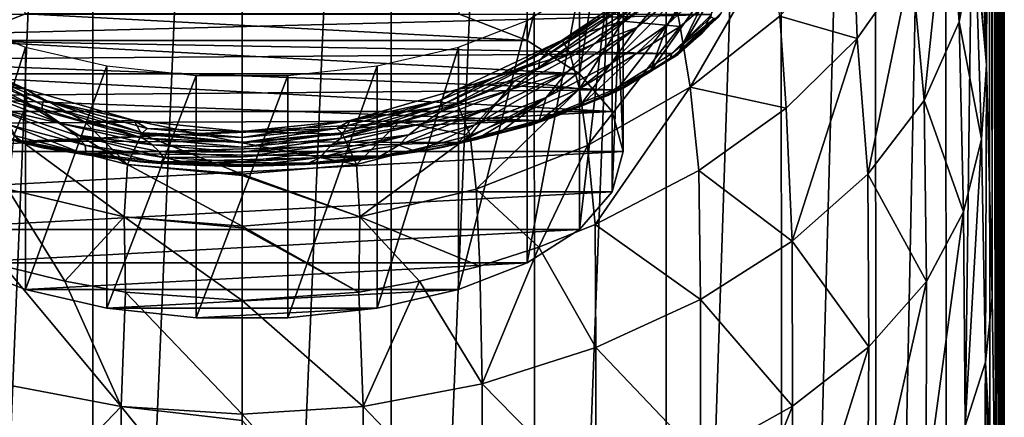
# Model space of a CAD drawing. Header units: millimetres. Extents: x -26 to 26, y -375 to 150.
# Tile 8 of 28: x -7 to 24, y 47 to 60. Entities that reach past the tile are written whole.
import ezdxf

# ---------------------------------------------------------------- set-up
doc = ezdxf.new("R2010")
doc.units = ezdxf.units.MM
doc.header["$LTSCALE"] = 70.256914
for name, color, linetype in [('10', 7, 'CONTINUOUS'), ('13', 7, 'CONTINUOUS'), ('14', 7, 'CONTINUOUS'), ('22', 7, 'CONTINUOUS'), ('24', 7, 'CONTINUOUS'), ('26', 7, 'CONTINUOUS'), ('27', 7, 'CONTINUOUS'), ('28', 7, 'CONTINUOUS'), ('31', 7, 'CONTINUOUS'), ('32', 7, 'CONTINUOUS'), ('46', 7, 'CONTINUOUS'), ('47', 7, 'CONTINUOUS'), ('8', 7, 'CONTINUOUS'), ('83', 7, 'CONTINUOUS'), ('84', 7, 'CONTINUOUS'), ('85', 7, 'CONTINUOUS'), ('9', 7, 'CONTINUOUS')]:
    doc.layers.add(name, color=color, linetype=linetype)

msp = doc.modelspace()

# ---------------------------------------------------------------- linework, layer by layer
at = {"layer": '10', "color": 7, "linetype": 'CONTINUOUS', "true_color": 0xa2afbf}
for points in [[(-7.489, 52.204, 54.033), (-7.564, 48.501, 48.23), (-3.811, 47.784, 48.84), (-7.489, 52.204, 54.033)], [(-5.584, 51.726, 54.343), (-7.489, 52.204, 54.033), (-3.811, 47.784, 48.84), (-5.584, 51.726, 54.343)], [(-3.674, 51.384, 54.558), (-5.584, 51.726, 54.343), (-3.811, 47.784, 48.84), (-3.674, 51.384, 54.558)], [(-3.674, 51.384, 54.558), (-3.811, 47.784, 48.84), (0, 47.539, 49.048), (-3.674, 51.384, 54.558)], [(0, 51.118, 54.721), (-3.674, 51.384, 54.558), (0, 47.539, 49.048), (0, 51.118, 54.721)], [(-7.564, 48.501, 48.23), (-7.56, 43.852, 42.704), (-3.811, 47.784, 48.84), (-7.564, 48.501, 48.23)], [(-7.56, 43.852, 42.704), (-3.808, 43.241, 43.389), (-3.811, 47.784, 48.84), (-7.56, 43.852, 42.704)], [(-3.808, 43.241, 43.389), (0, 43.055, 43.646), (-3.811, 47.784, 48.84), (-3.808, 43.241, 43.389)], [(0, 43.055, 43.646), (0, 47.345, 48.782), (-3.811, 47.784, 48.84), (0, 43.055, 43.646)], [(-3.811, 47.784, 48.84), (0, 47.345, 48.782), (0, 47.539, 49.048), (-3.811, 47.784, 48.84)]]:
    msp.add_3dface(points, dxfattribs=at)
at = {"layer": '13', "color": 7, "linetype": 'CONTINUOUS', "true_color": 0xa2afbf}
for points in [[(-9.201, 109.84, -6.001), (-4.698, 110.055, -7.359), (-9.208, 0, -23.395), (-9.201, 109.84, -6.001)], [(-9.208, 0, -23.395), (-4.698, 110.055, -7.359), (-4.693, 0, -24.791), (-9.208, 0, -23.395)], [(-4.698, 110.055, -7.359), (0, 110.127, -7.818), (-4.693, 0, -24.791), (-4.698, 110.055, -7.359)], [(-4.693, 0, -24.791), (0, 110.127, -7.818), (0, 0, -25.26), (-4.693, 0, -24.791)]]:
    msp.add_3dface(points, dxfattribs=at)
at = {"layer": '14', "color": 7, "linetype": 'CONTINUOUS', "true_color": 0xa2afbf}
for points in [[(-9.367, 58.686, 82.271), (-7.956, 58.145, 80.133), (-6.296, 57.287, 81.858), (-9.367, 58.686, 82.271)], [(-9.367, 58.686, 82.271), (-6.296, 57.287, 81.858), (-6.285, 57.095, 83.649), (-9.367, 58.686, 82.271)], [(-9.346, 58.459, 84.234), (-9.367, 58.686, 82.271), (-6.285, 57.095, 83.649), (-9.346, 58.459, 84.234)], [(-9.346, 58.459, 84.234), (-6.285, 57.095, 83.649), (-8.496, 57.777, 85.925), (-9.346, 58.459, 84.234)], [(-7.956, 58.145, 80.133), (-6.243, 57.434, 80.021), (-6.296, 57.287, 81.858), (-7.956, 58.145, 80.133)], [(-8.496, 57.777, 85.925), (-6.285, 57.095, 83.649), (-5.703, 56.694, 85.289), (-8.496, 57.777, 85.925)], [(-8.496, 57.777, 85.925), (-5.703, 56.694, 85.289), (-7.82, 57.19, 87.562), (-8.496, 57.777, 85.925)], [(-6.296, 57.287, 81.858), (-6.243, 57.434, 80.021), (-3.13, 56.403, 81.569), (-6.296, 57.287, 81.858)], [(-6.243, 57.434, 80.021), (-2.986, 56.535, 79.878), (-3.13, 56.403, 81.569), (-6.243, 57.434, 80.021)], [(-4.941, 56.014, 88.472), (-7.331, 56.654, 89.189), (-7.82, 57.19, 87.562), (-4.941, 56.014, 88.472)], [(-4.941, 56.014, 88.472), (-7.82, 57.19, 87.562), (-5.252, 56.34, 86.89), (-4.941, 56.014, 88.472)], [(-7.82, 57.19, 87.562), (-5.703, 56.694, 85.289), (-5.252, 56.34, 86.89), (-7.82, 57.19, 87.562)], [(-6.296, 57.287, 81.858), (-3.13, 56.403, 81.569), (-3.121, 56.237, 83.234), (-6.296, 57.287, 81.858)], [(-6.285, 57.095, 83.649), (-6.296, 57.287, 81.858), (-3.121, 56.237, 83.234), (-6.285, 57.095, 83.649)], [(-6.285, 57.095, 83.649), (-3.121, 56.237, 83.234), (-5.703, 56.694, 85.289), (-6.285, 57.095, 83.649)], [(-4.905, 55.709, 90.035), (-7.032, 56.115, 90.771), (-7.331, 56.654, 89.189), (-4.905, 55.709, 90.035)], [(-4.941, 56.014, 88.472), (-4.905, 55.709, 90.035), (-7.331, 56.654, 89.189), (-4.941, 56.014, 88.472)], [(-5.703, 56.694, 85.289), (-3.121, 56.237, 83.234), (-2.831, 56.02, 84.842), (-5.703, 56.694, 85.289)], [(-5.703, 56.694, 85.289), (-2.831, 56.02, 84.842), (-5.252, 56.34, 86.89), (-5.703, 56.694, 85.289)], [(-2.986, 56.535, 79.878), (0, 56.252, 79.834), (-3.13, 56.403, 81.569), (-2.986, 56.535, 79.878)], [(-2.471, 55.622, 88.004), (-4.941, 56.014, 88.472), (-5.252, 56.34, 86.89), (-2.471, 55.622, 88.004)], [(-2.471, 55.622, 88.004), (-5.252, 56.34, 86.89), (-2.613, 55.816, 86.43), (-2.471, 55.622, 88.004)], [(-5.252, 56.34, 86.89), (-2.831, 56.02, 84.842), (-2.613, 55.816, 86.43), (-5.252, 56.34, 86.89)], [(-3.13, 56.403, 81.569), (0, 56.252, 79.834), (0, 56.101, 81.426), (-3.13, 56.403, 81.569)], [(-3.13, 56.403, 81.569), (0, 56.101, 81.426), (-3.121, 56.237, 83.234), (-3.13, 56.403, 81.569)], [(0, 56.101, 81.426), (0, 55.949, 83.02), (-3.121, 56.237, 83.234), (0, 56.101, 81.426)], [(-3.121, 56.237, 83.234), (0, 55.949, 83.02), (-2.831, 56.02, 84.842), (-3.121, 56.237, 83.234)], [(-2.569, 55.441, 89.558), (-4.905, 55.709, 90.035), (-4.941, 56.014, 88.472), (-2.569, 55.441, 89.558)], [(-2.471, 55.622, 88.004), (-2.569, 55.441, 89.558), (-4.941, 56.014, 88.472), (-2.471, 55.622, 88.004)], [(0, 55.949, 83.02), (0, 55.797, 84.614), (-2.831, 56.02, 84.842), (0, 55.949, 83.02)], [(-2.831, 56.02, 84.842), (0, 55.797, 84.614), (-2.613, 55.816, 86.43), (-2.831, 56.02, 84.842)], [(0, 55.645, 86.208), (-2.471, 55.622, 88.004), (-2.613, 55.816, 86.43), (0, 55.645, 86.208)], [(0, 55.797, 84.614), (0, 55.645, 86.208), (-2.613, 55.816, 86.43), (0, 55.797, 84.614)], [(-1.304, 55.368, 89.429), (-2.569, 55.441, 89.558), (-2.471, 55.622, 88.004), (-1.304, 55.368, 89.429)], [(0, 55.493, 87.802), (-2.471, 55.622, 88.004), (0, 55.645, 86.208), (0, 55.493, 87.802)], [(0, 55.493, 87.802), (-1.304, 55.368, 89.429), (-2.471, 55.622, 88.004), (0, 55.493, 87.802)], [(0, 55.342, 89.384), (-1.304, 55.368, 89.429), (0, 55.493, 87.802), (0, 55.342, 89.384)]]:
    msp.add_3dface(points, dxfattribs=at)
at = {"layer": '22', "color": 7, "linetype": 'CONTINUOUS', "true_color": 0xa2afbf}
for points in [[(-14.105, 59.381, 97.799), (14.782, 60.133, 99.334), (-14.777, 60.126, 99.321), (-14.105, 59.381, 97.799)], [(13.537, 58.896, 96.809), (14.782, 60.133, 99.334), (-14.105, 59.381, 97.799), (13.537, 58.896, 96.809)], [(-13.279, 58.705, 96.418), (13.537, 58.896, 96.809), (-14.105, 59.381, 97.799), (-13.279, 58.705, 96.418)], [(11.693, 57.758, 94.485), (13.537, 58.896, 96.809), (-13.279, 58.705, 96.418), (11.693, 57.758, 94.485)], [(-11.278, 57.558, 94.076), (11.693, 57.758, 94.485), (-13.279, 58.705, 96.418), (-11.278, 57.558, 94.076)], [(9.312, 56.786, 92.5), (11.693, 57.758, 94.485), (-11.278, 57.558, 94.076), (9.312, 56.786, 92.5)], [(-9.084, 56.711, 92.346), (9.312, 56.786, 92.5), (-11.278, 57.558, 94.076), (-9.084, 56.711, 92.346)], [(-6.97, 56.139, 91.179), (9.312, 56.786, 92.5), (-9.084, 56.711, 92.346), (-6.97, 56.139, 91.179)], [(6.768, 56.094, 91.087), (9.312, 56.786, 92.5), (-6.97, 56.139, 91.179), (6.768, 56.094, 91.087)], [(-4.875, 55.748, 90.381), (6.768, 56.094, 91.087), (-6.97, 56.139, 91.179), (-4.875, 55.748, 90.381)], [(4.296, 55.668, 90.216), (6.768, 56.094, 91.087), (-4.875, 55.748, 90.381), (4.296, 55.668, 90.216)], [(-2.564, 55.489, 89.85), (4.296, 55.668, 90.216), (-4.875, 55.748, 90.381), (-2.564, 55.489, 89.85)], [(2.004, 55.45, 89.772), (4.296, 55.668, 90.216), (-2.564, 55.489, 89.85), (2.004, 55.45, 89.772)], [(0, 55.391, 89.652), (2.004, 55.45, 89.772), (-2.564, 55.489, 89.85), (0, 55.391, 89.652)]]:
    msp.add_3dface(points, dxfattribs=at)
at = {"layer": '24', "color": 7, "linetype": 'CONTINUOUS', "true_color": 0xa2afbf}
for points in [[(24, 0, -0.961), (24, 106.373, 15.887), (23.985, 105.399, 16.178), (24, 0, -0.961)], [(23.969, 104.283, 16.482), (23.98, 0, -0.377), (23.985, 105.399, 16.178), (23.969, 104.283, 16.482)], [(23.98, 0, -0.377), (23.99, 0, -0.669), (23.985, 105.399, 16.178), (23.98, 0, -0.377)], [(23.99, 0, -0.669), (24, 0, -0.961), (23.985, 105.399, 16.178), (23.99, 0, -0.669)], [(23.964, 104.189, 16.596), (23.899, 101.063, 17.964), (23.949, 13.678, 2.709), (23.964, 104.189, 16.596)], [(23.98, 0, -0.377), (23.964, 104.189, 16.596), (23.949, 13.678, 2.709), (23.98, 0, -0.377)], [(23.964, 104.189, 16.596), (23.98, 0, -0.377), (23.969, 104.283, 16.482), (23.964, 104.189, 16.596)], [(23.899, 101.063, 17.964), (23.867, 99.767, 18.669), (23.88, 27.087, 6.788), (23.899, 101.063, 17.964)], [(23.949, 13.678, 2.709), (23.899, 101.063, 17.964), (23.88, 27.087, 6.788), (23.949, 13.678, 2.709)], [(23.867, 99.767, 18.669), (23.757, 96.227, 21.093), (23.818, 35.183, 9.784), (23.867, 99.767, 18.669)], [(23.88, 27.087, 6.788), (23.867, 99.767, 18.669), (23.818, 35.183, 9.784), (23.88, 27.087, 6.788)], [(23.757, 96.227, 21.093), (23.743, 95.865, 21.389), (23.818, 35.183, 9.784), (23.757, 96.227, 21.093)], [(23.743, 95.865, 21.389), (23.596, 92.556, 24.618), (23.738, 43.249, 13.194), (23.743, 95.865, 21.389)], [(23.818, 35.183, 9.784), (23.743, 95.865, 21.389), (23.738, 43.249, 13.194), (23.818, 35.183, 9.784)], [(23.596, 92.556, 24.618), (23.572, 92.113, 25.139), (23.615, 51.396, 17.618), (23.596, 92.556, 24.618)], [(23.738, 43.249, 13.194), (23.596, 92.556, 24.618), (23.619, 51.211, 17.499), (23.738, 43.249, 13.194)], [(23.619, 51.211, 17.499), (23.596, 92.556, 24.618), (23.615, 51.396, 17.618), (23.619, 51.211, 17.499)], [(23.572, 92.113, 25.139), (23.428, 89.883, 28.232), (23.439, 58.547, 23.022), (23.572, 92.113, 25.139)], [(23.615, 51.396, 17.618), (23.572, 92.113, 25.139), (23.439, 58.547, 23.022), (23.615, 51.396, 17.618)], [(23.428, 89.883, 28.232), (23.352, 88.942, 29.856), (23.432, 58.777, 23.224), (23.428, 89.883, 28.232)], [(23.439, 58.547, 23.022), (23.428, 89.883, 28.232), (23.432, 58.777, 23.224), (23.439, 58.547, 23.022)], [(23.352, 88.942, 29.856), (23.244, 87.859, 32.104), (23.432, 58.777, 23.224), (23.352, 88.942, 29.856)], [(23.432, 58.777, 23.224), (23.244, 87.859, 32.104), (23.187, 65.133, 29.736), (23.432, 58.777, 23.224)]]:
    msp.add_3dface(points, dxfattribs=at)
at = {"layer": '26', "color": 7, "linetype": 'CONTINUOUS', "true_color": 0xa2afbf}
for points in [[(13.12, 61.36, 74.882), (10.084, 59.322, 74.904), (11.992, 59.917, 69.447), (13.12, 61.36, 74.882)], [(10.084, 59.322, 74.904), (13.12, 61.36, 74.882), (11.394, 60.102, 80.444), (10.084, 59.322, 74.904)], [(13.551, 61.029, 69.255), (13.12, 61.36, 74.882), (11.992, 59.917, 69.447), (13.551, 61.029, 69.255)], [(9.701, 59.045, 80.276), (10.084, 59.322, 74.904), (11.394, 60.102, 80.444), (9.701, 59.045, 80.276)], [(11.992, 59.917, 69.447), (10.084, 59.322, 74.904), (10.323, 58.914, 69.611), (11.992, 59.917, 69.447)], [(10.084, 59.322, 74.904), (6.803, 57.773, 74.914), (10.323, 58.914, 69.611), (10.084, 59.322, 74.904)], [(6.803, 57.773, 74.914), (10.084, 59.322, 74.904), (7.956, 58.145, 80.133), (6.803, 57.773, 74.914)], [(7.956, 58.145, 80.133), (10.084, 59.322, 74.904), (9.701, 59.045, 80.276), (7.956, 58.145, 80.133)], [(10.323, 58.914, 69.611), (6.803, 57.773, 74.914), (8.575, 58.042, 69.745), (10.323, 58.914, 69.611)], [(6.243, 57.434, 80.021), (6.803, 57.773, 74.914), (7.956, 58.145, 80.133), (6.243, 57.434, 80.021)], [(8.575, 58.042, 69.745), (6.803, 57.773, 74.914), (6.779, 57.318, 69.851), (8.575, 58.042, 69.745)], [(6.803, 57.773, 74.914), (3.401, 56.788, 74.924), (6.779, 57.318, 69.851), (6.803, 57.773, 74.914)], [(3.401, 56.788, 74.924), (6.803, 57.773, 74.914), (6.243, 57.434, 80.021), (3.401, 56.788, 74.924)], [(2.986, 56.535, 79.878), (3.401, 56.788, 74.924), (6.243, 57.434, 80.021), (2.986, 56.535, 79.878)], [(6.779, 57.318, 69.851), (3.401, 56.788, 74.924), (4.947, 56.751, 69.929), (6.779, 57.318, 69.851)], [(0, 56.252, 79.834), (0, 56.444, 74.944), (3.401, 56.788, 74.924), (0, 56.252, 79.834)], [(3.401, 56.788, 74.924), (0, 56.444, 74.944), (3.165, 56.362, 69.98), (3.401, 56.788, 74.924)], [(0, 56.252, 79.834), (3.401, 56.788, 74.924), (2.986, 56.535, 79.878), (0, 56.252, 79.834)], [(4.947, 56.751, 69.929), (3.401, 56.788, 74.924), (3.165, 56.362, 69.98), (4.947, 56.751, 69.929)], [(0, 56.444, 74.944), (0, 56.083, 70.014), (3.165, 56.362, 69.98), (0, 56.444, 74.944)]]:
    msp.add_3dface(points, dxfattribs=at)
at = {"layer": '27', "color": 7, "linetype": 'CONTINUOUS', "true_color": 0xa2afbf}
for points in [[(19.252, 62.632, 54.6), (16.934, 60.072, 56.157), (19.366, 59.374, 48.6), (19.252, 62.632, 54.6)], [(21.08, 61.801, 46.499), (19.252, 62.632, 54.6), (19.366, 59.374, 48.6), (21.08, 61.801, 46.499)], [(13.551, 61.029, 69.255), (13.79, 59.746, 63.125), (16.572, 62.117, 62.235), (13.551, 61.029, 69.255)], [(13.79, 59.746, 63.125), (14.105, 57.843, 57.436), (16.572, 62.117, 62.235), (13.79, 59.746, 63.125)], [(14.105, 57.843, 57.436), (16.934, 60.072, 56.157), (16.572, 62.117, 62.235), (14.105, 57.843, 57.436)], [(13.551, 61.029, 69.255), (11.992, 59.917, 69.447), (13.79, 59.746, 63.125), (13.551, 61.029, 69.255)], [(11.992, 59.917, 69.447), (10.323, 58.914, 69.611), (10.622, 57.793, 63.826), (11.992, 59.917, 69.447)], [(11.992, 59.917, 69.447), (10.622, 57.793, 63.826), (13.79, 59.746, 63.125), (11.992, 59.917, 69.447)], [(16.934, 60.072, 56.157), (14.105, 57.843, 57.436), (17.134, 57.182, 50.394), (16.934, 60.072, 56.157)], [(19.366, 59.374, 48.6), (16.934, 60.072, 56.157), (17.134, 57.182, 50.394), (19.366, 59.374, 48.6)], [(10.622, 57.793, 63.826), (10.879, 56.007, 58.433), (13.79, 59.746, 63.125), (10.622, 57.793, 63.826)], [(10.879, 56.007, 58.433), (14.105, 57.843, 57.436), (13.79, 59.746, 63.125), (10.879, 56.007, 58.433)], [(10.323, 58.914, 69.611), (8.575, 58.042, 69.745), (10.622, 57.793, 63.826), (10.323, 58.914, 69.611)], [(8.575, 58.042, 69.745), (6.779, 57.318, 69.851), (7.187, 56.323, 64.343), (8.575, 58.042, 69.745)], [(8.575, 58.042, 69.745), (7.187, 56.323, 64.343), (10.622, 57.793, 63.826), (8.575, 58.042, 69.745)], [(7.187, 56.323, 64.343), (7.373, 54.625, 59.153), (10.622, 57.793, 63.826), (7.187, 56.323, 64.343)], [(7.373, 54.625, 59.153), (10.879, 56.007, 58.433), (10.622, 57.793, 63.826), (7.373, 54.625, 59.153)], [(14.105, 57.843, 57.436), (10.879, 56.007, 58.433), (11.121, 53.513, 53.142), (14.105, 57.843, 57.436)], [(14.382, 55.212, 51.912), (14.105, 57.843, 57.436), (11.121, 53.513, 53.142), (14.382, 55.212, 51.912)], [(17.134, 57.182, 50.394), (14.105, 57.843, 57.436), (14.382, 55.212, 51.912), (17.134, 57.182, 50.394)], [(6.779, 57.318, 69.851), (4.947, 56.751, 69.929), (7.187, 56.323, 64.343), (6.779, 57.318, 69.851)], [(4.947, 56.751, 69.929), (3.165, 56.362, 69.98), (3.606, 55.402, 64.685), (4.947, 56.751, 69.929)], [(4.947, 56.751, 69.929), (3.606, 55.402, 64.685), (7.187, 56.323, 64.343), (4.947, 56.751, 69.929)], [(3.165, 56.362, 69.98), (0, 56.083, 70.014), (3.606, 55.402, 64.685), (3.165, 56.362, 69.98)], [(3.606, 55.402, 64.685), (3.707, 53.758, 59.6), (7.187, 56.323, 64.343), (3.606, 55.402, 64.685)], [(3.707, 53.758, 59.6), (7.373, 54.625, 59.153), (7.187, 56.323, 64.343), (3.707, 53.758, 59.6)], [(0, 56.083, 70.014), (0, 55.095, 64.857), (3.606, 55.402, 64.685), (0, 56.083, 70.014)], [(10.879, 56.007, 58.433), (7.373, 54.625, 59.153), (9.341, 52.803, 53.632), (10.879, 56.007, 58.433)], [(11.121, 53.513, 53.142), (10.879, 56.007, 58.433), (9.341, 52.803, 53.632), (11.121, 53.513, 53.142)], [(0, 55.095, 64.857), (3.707, 53.758, 59.6), (3.606, 55.402, 64.685), (0, 55.095, 64.857)], [(0, 55.095, 64.857), (0, 55.056, 64.705), (3.707, 53.758, 59.6), (0, 55.095, 64.857)], [(0, 55.056, 64.705), (0, 53.467, 59.779), (3.707, 53.758, 59.6), (0, 55.056, 64.705)], [(7.373, 54.625, 59.153), (3.707, 53.758, 59.6), (7.489, 52.204, 54.033), (7.373, 54.625, 59.153)], [(9.341, 52.803, 53.632), (7.373, 54.625, 59.153), (7.489, 52.204, 54.033), (9.341, 52.803, 53.632)], [(3.707, 53.758, 59.6), (0, 53.467, 59.779), (3.674, 51.384, 54.558), (3.707, 53.758, 59.6)], [(5.584, 51.726, 54.343), (3.707, 53.758, 59.6), (3.674, 51.384, 54.558), (5.584, 51.726, 54.343)], [(7.489, 52.204, 54.033), (3.707, 53.758, 59.6), (5.584, 51.726, 54.343), (7.489, 52.204, 54.033)], [(0, 53.467, 59.779), (0, 53.406, 59.623), (3.674, 51.384, 54.558), (0, 53.467, 59.779)], [(0, 53.406, 59.623), (0, 51.118, 54.721), (3.674, 51.384, 54.558), (0, 53.406, 59.623)]]:
    msp.add_3dface(points, dxfattribs=at)
at = {"layer": '28', "color": 7, "linetype": 'CONTINUOUS', "true_color": 0xa2afbf}
for points in [[(22.546, 65.963, 42.62), (22.224, 64.538, 43.988), (22.58, 59.903, 36.365), (22.546, 65.963, 42.62)], [(22.546, 65.963, 42.62), (22.58, 59.903, 36.365), (23.078, 62.489, 33.183), (22.546, 65.963, 42.62)], [(23.432, 58.777, 23.224), (23.187, 65.133, 29.736), (23.078, 62.489, 33.183), (23.432, 58.777, 23.224)], [(22.224, 64.538, 43.988), (21.08, 61.801, 46.499), (21.477, 57.423, 39.249), (22.224, 64.538, 43.988)], [(22.224, 64.538, 43.988), (21.477, 57.423, 39.249), (22.58, 59.903, 36.365), (22.224, 64.538, 43.988)], [(22.58, 59.903, 36.365), (23.281, 56.206, 26.619), (23.078, 62.489, 33.183), (22.58, 59.903, 36.365)], [(23.439, 58.547, 23.022), (23.432, 58.777, 23.224), (23.078, 62.489, 33.183), (23.439, 58.547, 23.022)], [(23.281, 56.206, 26.619), (23.439, 58.547, 23.022), (23.078, 62.489, 33.183), (23.281, 56.206, 26.619)], [(21.08, 61.801, 46.499), (19.366, 59.374, 48.6), (19.698, 55.102, 41.804), (21.08, 61.801, 46.499)], [(21.08, 61.801, 46.499), (19.698, 55.102, 41.804), (21.477, 57.423, 39.249), (21.08, 61.801, 46.499)], [(21.477, 57.423, 39.249), (22.714, 53.915, 29.965), (22.58, 59.903, 36.365), (21.477, 57.423, 39.249)], [(22.714, 53.915, 29.965), (23.281, 56.206, 26.619), (22.58, 59.903, 36.365), (22.714, 53.915, 29.965)], [(19.366, 59.374, 48.6), (17.134, 57.182, 50.394), (17.321, 52.995, 44.001), (19.366, 59.374, 48.6)], [(19.366, 59.374, 48.6), (17.321, 52.995, 44.001), (19.698, 55.102, 41.804), (19.366, 59.374, 48.6)], [(23.404, 49.175, 21.152), (23.439, 58.547, 23.022), (23.281, 56.206, 26.619), (23.404, 49.175, 21.152)], [(23.619, 51.211, 17.499), (23.439, 58.547, 23.022), (23.404, 49.175, 21.152), (23.619, 51.211, 17.499)], [(23.619, 51.211, 17.499), (23.615, 51.396, 17.618), (23.439, 58.547, 23.022), (23.619, 51.211, 17.499)], [(19.698, 55.102, 41.804), (21.551, 51.717, 33.02), (21.477, 57.423, 39.249), (19.698, 55.102, 41.804)], [(21.551, 51.717, 33.02), (22.714, 53.915, 29.965), (21.477, 57.423, 39.249), (21.551, 51.717, 33.02)], [(17.134, 57.182, 50.394), (14.382, 55.212, 51.912), (17.321, 52.995, 44.001), (17.134, 57.182, 50.394)], [(22.714, 53.915, 29.965), (22.765, 47.175, 24.573), (23.281, 56.206, 26.619), (22.714, 53.915, 29.965)], [(22.765, 47.175, 24.573), (23.404, 49.175, 21.152), (23.281, 56.206, 26.619), (22.765, 47.175, 24.573)], [(14.382, 55.212, 51.912), (11.121, 53.513, 53.142), (14.435, 51.157, 45.811), (14.382, 55.212, 51.912)], [(14.382, 55.212, 51.912), (14.435, 51.157, 45.811), (17.321, 52.995, 44.001), (14.382, 55.212, 51.912)], [(17.321, 52.995, 44.001), (19.734, 49.66, 35.746), (19.698, 55.102, 41.804), (17.321, 52.995, 44.001)], [(19.734, 49.66, 35.746), (21.551, 51.717, 33.02), (19.698, 55.102, 41.804), (19.734, 49.66, 35.746)], [(21.543, 45.255, 27.718), (22.765, 47.175, 24.573), (22.714, 53.915, 29.965), (21.543, 45.255, 27.718)], [(21.551, 51.717, 33.02), (21.543, 45.255, 27.718), (22.714, 53.915, 29.965), (21.551, 51.717, 33.02)], [(11.121, 53.513, 53.142), (9.341, 52.803, 53.632), (11.144, 49.642, 47.221), (11.121, 53.513, 53.142)], [(11.121, 53.513, 53.142), (11.144, 49.642, 47.221), (14.435, 51.157, 45.811), (11.121, 53.513, 53.142)], [(9.341, 52.803, 53.632), (7.489, 52.204, 54.033), (7.564, 48.501, 48.23), (9.341, 52.803, 53.632)], [(9.341, 52.803, 53.632), (7.564, 48.501, 48.23), (11.144, 49.642, 47.221), (9.341, 52.803, 53.632)], [(14.435, 51.157, 45.811), (17.335, 47.796, 38.105), (17.321, 52.995, 44.001), (14.435, 51.157, 45.811)], [(17.335, 47.796, 38.105), (19.734, 49.66, 35.746), (17.321, 52.995, 44.001), (17.335, 47.796, 38.105)], [(7.489, 52.204, 54.033), (5.584, 51.726, 54.343), (7.564, 48.501, 48.23), (7.489, 52.204, 54.033)], [(5.584, 51.726, 54.343), (3.674, 51.384, 54.558), (3.811, 47.784, 48.84), (5.584, 51.726, 54.343)], [(5.584, 51.726, 54.343), (3.811, 47.784, 48.84), (7.564, 48.501, 48.23), (5.584, 51.726, 54.343)], [(19.69, 43.456, 30.539), (21.543, 45.255, 27.718), (21.551, 51.717, 33.02), (19.69, 43.456, 30.539)], [(19.734, 49.66, 35.746), (19.69, 43.456, 30.539), (21.551, 51.717, 33.02), (19.734, 49.66, 35.746)], [(3.674, 51.384, 54.558), (0, 51.118, 54.721), (3.811, 47.784, 48.84), (3.674, 51.384, 54.558)], [(11.144, 49.642, 47.221), (14.437, 46.175, 40.061), (14.435, 51.157, 45.811), (11.144, 49.642, 47.221)], [(14.437, 46.175, 40.061), (17.335, 47.796, 38.105), (14.435, 51.157, 45.811), (14.437, 46.175, 40.061)], [(23.738, 43.249, 13.194), (23.619, 51.211, 17.499), (23.404, 49.175, 21.152), (23.738, 43.249, 13.194)], [(0, 51.118, 54.721), (0, 47.539, 49.048), (3.811, 47.784, 48.84), (0, 51.118, 54.721)], [(7.564, 48.501, 48.23), (11.142, 44.845, 41.595), (11.144, 49.642, 47.221), (7.564, 48.501, 48.23)], [(11.142, 44.845, 41.595), (14.437, 46.175, 40.061), (11.144, 49.642, 47.221), (11.142, 44.845, 41.595)], [(17.275, 41.827, 32.991), (19.69, 43.456, 30.539), (19.734, 49.66, 35.746), (17.275, 41.827, 32.991)], [(17.335, 47.796, 38.105), (17.275, 41.827, 32.991), (19.734, 49.66, 35.746), (17.335, 47.796, 38.105)], [(23.404, 49.175, 21.152), (22.765, 47.175, 24.573), (23.344, 41.193, 17.686), (23.404, 49.175, 21.152)], [(23.611, 42.199, 15.526), (23.404, 49.175, 21.152), (23.344, 41.193, 17.686), (23.611, 42.199, 15.526)], [(23.738, 43.249, 13.194), (23.404, 49.175, 21.152), (23.611, 42.199, 15.526), (23.738, 43.249, 13.194)], [(3.811, 47.784, 48.84), (7.56, 43.852, 42.704), (7.564, 48.501, 48.23), (3.811, 47.784, 48.84)], [(7.56, 43.852, 42.704), (11.142, 44.845, 41.595), (7.564, 48.501, 48.23), (7.56, 43.852, 42.704)], [(0, 47.539, 49.048), (3.808, 43.241, 43.389), (3.811, 47.784, 48.84), (0, 47.539, 49.048)], [(3.808, 43.241, 43.389), (7.56, 43.852, 42.704), (3.811, 47.784, 48.84), (3.808, 43.241, 43.389)], [(14.374, 40.413, 35.03), (17.275, 41.827, 32.991), (17.335, 47.796, 38.105), (14.374, 40.413, 35.03)], [(14.437, 46.175, 40.061), (14.374, 40.413, 35.03), (17.335, 47.796, 38.105), (14.437, 46.175, 40.061)], [(0, 47.539, 49.048), (0, 47.345, 48.782), (3.808, 43.241, 43.389), (0, 47.539, 49.048)]]:
    msp.add_3dface(points, dxfattribs=at)
at = {"layer": '31', "color": 7, "linetype": 'CONTINUOUS', "true_color": 0xa2afbf}
for points in [[(0, 110.127, -7.818), (4.698, 110.055, -7.359), (0, 0, -25.26), (0, 110.127, -7.818)], [(0, 0, -25.26), (4.698, 110.055, -7.359), (4.693, 0, -24.791), (0, 0, -25.26)], [(4.698, 110.055, -7.359), (9.201, 109.84, -6.001), (4.693, 0, -24.791), (4.698, 110.055, -7.359)], [(9.201, 109.84, -6.001), (9.208, 0, -23.395), (4.693, 0, -24.791), (9.201, 109.84, -6.001)], [(9.201, 109.84, -6.001), (13.354, 109.491, -3.803), (9.208, 0, -23.395), (9.201, 109.84, -6.001)], [(13.354, 109.491, -3.803), (13.353, 0, -21.145), (9.208, 0, -23.395), (13.354, 109.491, -3.803)], [(13.354, 109.491, -3.803), (16.971, 109.028, -0.875), (13.353, 0, -21.145), (13.354, 109.491, -3.803)], [(16.971, 109.028, -0.875), (16.989, 0, -18.124), (13.353, 0, -21.145), (16.971, 109.028, -0.875)], [(16.971, 109.028, -0.875), (19.936, 108.462, 2.698), (16.989, 0, -18.124), (16.971, 109.028, -0.875)], [(19.936, 108.462, 2.698), (19.964, 0, -14.437), (16.989, 0, -18.124), (19.936, 108.462, 2.698)], [(19.936, 108.462, 2.698), (22.161, 107.812, 6.799), (19.964, 0, -14.437), (19.936, 108.462, 2.698)], [(22.161, 107.812, 6.799), (22.174, 0, -10.246), (19.964, 0, -14.437), (22.161, 107.812, 6.799)], [(22.161, 107.812, 6.799), (23.536, 107.108, 11.247), (22.174, 0, -10.246), (22.161, 107.812, 6.799)], [(23.536, 107.108, 11.247), (23.54, 0, -5.695), (22.174, 0, -10.246), (23.536, 107.108, 11.247)], [(23.536, 107.108, 11.247), (24, 106.373, 15.887), (23.54, 0, -5.695), (23.536, 107.108, 11.247)], [(24, 106.373, 15.887), (24, 0, -0.961), (23.54, 0, -5.695), (24, 106.373, 15.887)]]:
    msp.add_3dface(points, dxfattribs=at)
at = {"layer": '32', "color": 7, "linetype": 'CONTINUOUS', "true_color": 0xa2afbf}
for points in [[(14.859, 61.189, 94.134), (13.394, 59.809, 92.631), (15.884, 63.122, 91.992), (14.859, 61.189, 94.134)], [(15.884, 63.122, 91.992), (13.394, 59.809, 92.631), (14.337, 61.327, 90.664), (15.884, 63.122, 91.992)], [(14.484, 59.541, 97.395), (13.739, 58.919, 96.173), (15.933, 62.648, 95.766), (14.484, 59.541, 97.395)], [(15.933, 62.648, 95.766), (13.739, 58.919, 96.173), (14.859, 61.189, 94.134), (15.933, 62.648, 95.766)], [(15.885, 62.53, 95.895), (14.484, 59.541, 97.395), (15.933, 62.648, 95.766), (15.885, 62.53, 95.895)], [(15.084, 60.186, 98.658), (14.484, 59.541, 97.395), (15.885, 62.53, 95.895), (15.084, 60.186, 98.658)], [(13.394, 59.809, 92.631), (11.614, 58.575, 91.289), (14.337, 61.327, 90.664), (13.394, 59.809, 92.631)], [(14.337, 61.327, 90.664), (11.614, 58.575, 91.289), (12.429, 59.717, 89.468), (14.337, 61.327, 90.664)], [(14.337, 61.327, 90.664), (12.429, 59.717, 89.468), (13.467, 60.97, 87.686), (14.337, 61.327, 90.664)], [(13.739, 58.919, 96.173), (12.846, 58.322, 95.002), (14.859, 61.189, 94.134), (13.739, 58.919, 96.173)], [(14.859, 61.189, 94.134), (12.846, 58.322, 95.002), (13.394, 59.809, 92.631), (14.859, 61.189, 94.134)], [(13.467, 60.97, 87.686), (12.429, 59.717, 89.468), (11.112, 59.219, 86.731), (13.467, 60.97, 87.686)], [(13.467, 60.97, 87.686), (11.112, 59.219, 86.731), (12.182, 60.26, 84.968), (13.467, 60.97, 87.686)], [(12.182, 60.26, 84.968), (9.346, 58.459, 84.234), (12.23, 60.531, 82.791), (12.182, 60.26, 84.968)], [(12.23, 60.531, 82.791), (9.346, 58.459, 84.234), (9.367, 58.686, 82.271), (12.23, 60.531, 82.791)], [(11.394, 60.102, 80.444), (12.23, 60.531, 82.791), (9.367, 58.686, 82.271), (11.394, 60.102, 80.444)], [(12.182, 60.26, 84.968), (11.112, 59.219, 86.731), (9.346, 58.459, 84.234), (12.182, 60.26, 84.968)], [(9.701, 59.045, 80.276), (11.394, 60.102, 80.444), (9.367, 58.686, 82.271), (9.701, 59.045, 80.276)], [(11.614, 58.575, 91.289), (9.574, 57.516, 90.134), (12.429, 59.717, 89.468), (11.614, 58.575, 91.289)], [(12.429, 59.717, 89.468), (9.574, 57.516, 90.134), (10.235, 58.327, 88.428), (12.429, 59.717, 89.468)], [(12.429, 59.717, 89.468), (10.235, 58.327, 88.428), (11.112, 59.219, 86.731), (12.429, 59.717, 89.468)], [(11.794, 57.75, 93.884), (10.611, 57.224, 92.863), (13.394, 59.809, 92.631), (11.794, 57.75, 93.884)], [(13.394, 59.809, 92.631), (10.611, 57.224, 92.863), (11.614, 58.575, 91.289), (13.394, 59.809, 92.631)], [(12.846, 58.322, 95.002), (11.794, 57.75, 93.884), (13.394, 59.809, 92.631), (12.846, 58.322, 95.002)], [(11.112, 59.219, 86.731), (10.235, 58.327, 88.428), (8.496, 57.777, 85.925), (11.112, 59.219, 86.731)], [(11.112, 59.219, 86.731), (8.496, 57.777, 85.925), (9.346, 58.459, 84.234), (11.112, 59.219, 86.731)], [(7.956, 58.145, 80.133), (9.701, 59.045, 80.276), (9.367, 58.686, 82.271), (7.956, 58.145, 80.133)], [(9.346, 58.459, 84.234), (6.285, 57.095, 83.649), (9.367, 58.686, 82.271), (9.346, 58.459, 84.234)], [(9.367, 58.686, 82.271), (6.285, 57.095, 83.649), (6.296, 57.287, 81.858), (9.367, 58.686, 82.271)], [(7.956, 58.145, 80.133), (9.367, 58.686, 82.271), (6.296, 57.287, 81.858), (7.956, 58.145, 80.133)], [(9.346, 58.459, 84.234), (8.496, 57.777, 85.925), (6.285, 57.095, 83.649), (9.346, 58.459, 84.234)], [(9.574, 57.516, 90.134), (7.331, 56.654, 89.189), (10.235, 58.327, 88.428), (9.574, 57.516, 90.134)], [(10.235, 58.327, 88.428), (7.331, 56.654, 89.189), (7.82, 57.19, 87.562), (10.235, 58.327, 88.428)], [(10.235, 58.327, 88.428), (7.82, 57.19, 87.562), (8.496, 57.777, 85.925), (10.235, 58.327, 88.428)], [(10.611, 57.224, 92.863), (9.346, 56.76, 91.977), (11.614, 58.575, 91.289), (10.611, 57.224, 92.863)], [(11.614, 58.575, 91.289), (9.346, 56.76, 91.977), (9.574, 57.516, 90.134), (11.614, 58.575, 91.289)], [(6.243, 57.434, 80.021), (7.956, 58.145, 80.133), (6.296, 57.287, 81.858), (6.243, 57.434, 80.021)], [(8.496, 57.777, 85.925), (7.82, 57.19, 87.562), (5.703, 56.694, 85.289), (8.496, 57.777, 85.925)], [(8.496, 57.777, 85.925), (5.703, 56.694, 85.289), (6.285, 57.095, 83.649), (8.496, 57.777, 85.925)], [(2.986, 56.535, 79.878), (6.243, 57.434, 80.021), (3.13, 56.403, 81.569), (2.986, 56.535, 79.878)], [(6.243, 57.434, 80.021), (6.296, 57.287, 81.858), (3.13, 56.403, 81.569), (6.243, 57.434, 80.021)], [(7.371, 56.196, 90.919), (6.771, 56.056, 90.663), (9.574, 57.516, 90.134), (7.371, 56.196, 90.919)], [(9.574, 57.516, 90.134), (6.771, 56.056, 90.663), (7.331, 56.654, 89.189), (9.574, 57.516, 90.134)], [(8.049, 56.37, 91.243), (7.371, 56.196, 90.919), (9.574, 57.516, 90.134), (8.049, 56.37, 91.243)], [(9.346, 56.76, 91.977), (8.049, 56.37, 91.243), (9.574, 57.516, 90.134), (9.346, 56.76, 91.977)], [(6.285, 57.095, 83.649), (3.121, 56.237, 83.234), (6.296, 57.287, 81.858), (6.285, 57.095, 83.649)], [(6.296, 57.287, 81.858), (3.121, 56.237, 83.234), (3.13, 56.403, 81.569), (6.296, 57.287, 81.858)], [(6.285, 57.095, 83.649), (5.703, 56.694, 85.289), (3.121, 56.237, 83.234), (6.285, 57.095, 83.649)], [(7.331, 56.654, 89.189), (4.941, 56.014, 88.472), (7.82, 57.19, 87.562), (7.331, 56.654, 89.189)], [(7.82, 57.19, 87.562), (4.941, 56.014, 88.472), (5.252, 56.34, 86.89), (7.82, 57.19, 87.562)], [(7.82, 57.19, 87.562), (5.252, 56.34, 86.89), (5.703, 56.694, 85.289), (7.82, 57.19, 87.562)], [(0, 56.101, 81.426), (0, 56.252, 79.834), (2.986, 56.535, 79.878), (0, 56.101, 81.426)], [(0, 56.101, 81.426), (2.986, 56.535, 79.878), (3.13, 56.403, 81.569), (0, 56.101, 81.426)], [(5.703, 56.694, 85.289), (5.252, 56.34, 86.89), (2.831, 56.02, 84.842), (5.703, 56.694, 85.289)], [(5.703, 56.694, 85.289), (2.831, 56.02, 84.842), (3.121, 56.237, 83.234), (5.703, 56.694, 85.289)], [(7.331, 56.654, 89.189), (5.511, 55.808, 90.213), (4.941, 56.014, 88.472), (7.331, 56.654, 89.189)], [(6.771, 56.056, 90.663), (5.511, 55.808, 90.213), (7.331, 56.654, 89.189), (6.771, 56.056, 90.663)], [(0, 55.949, 83.02), (0, 56.101, 81.426), (3.13, 56.403, 81.569), (0, 55.949, 83.02)], [(3.121, 56.237, 83.234), (0, 55.949, 83.02), (3.13, 56.403, 81.569), (3.121, 56.237, 83.234)], [(0, 55.797, 84.614), (0, 55.949, 83.02), (3.121, 56.237, 83.234), (0, 55.797, 84.614)], [(2.831, 56.02, 84.842), (0, 55.797, 84.614), (3.121, 56.237, 83.234), (2.831, 56.02, 84.842)], [(4.941, 56.014, 88.472), (2.471, 55.622, 88.004), (5.252, 56.34, 86.89), (4.941, 56.014, 88.472)], [(5.252, 56.34, 86.89), (2.471, 55.622, 88.004), (2.613, 55.816, 86.43), (5.252, 56.34, 86.89)], [(5.252, 56.34, 86.89), (2.613, 55.816, 86.43), (2.831, 56.02, 84.842), (5.252, 56.34, 86.89)], [(0, 55.645, 86.208), (0, 55.797, 84.614), (2.831, 56.02, 84.842), (0, 55.645, 86.208)], [(2.613, 55.816, 86.43), (0, 55.645, 86.208), (2.831, 56.02, 84.842), (2.613, 55.816, 86.43)], [(0, 55.493, 87.802), (0, 55.645, 86.208), (2.613, 55.816, 86.43), (0, 55.493, 87.802)], [(2.471, 55.622, 88.004), (0, 55.493, 87.802), (2.613, 55.816, 86.43), (2.471, 55.622, 88.004)], [(4.941, 56.014, 88.472), (4.285, 55.62, 89.876), (2.471, 55.622, 88.004), (4.941, 56.014, 88.472)], [(5.511, 55.808, 90.213), (4.285, 55.62, 89.876), (4.941, 56.014, 88.472), (5.511, 55.808, 90.213)], [(0, 55.342, 89.384), (0, 55.493, 87.802), (2.471, 55.622, 88.004), (0, 55.342, 89.384)], [(1.997, 55.402, 89.489), (0, 55.342, 89.384), (2.471, 55.622, 88.004), (1.997, 55.402, 89.489)], [(4.285, 55.62, 89.876), (1.997, 55.402, 89.489), (2.471, 55.622, 88.004), (4.285, 55.62, 89.876)]]:
    msp.add_3dface(points, dxfattribs=at)
at = {"layer": '46', "color": 7, "linetype": 'CONTINUOUS', "true_color": 0xa2afbf}
for points in [[(14.484, 59.541, 97.395), (15.084, 60.186, 98.658), (13.733, 58.868, 96.375), (14.484, 59.541, 97.395)], [(15.084, 60.186, 98.658), (14.998, 60.051, 98.766), (13.733, 58.868, 96.375), (15.084, 60.186, 98.658)], [(14.998, 60.051, 98.766), (14.858, 59.988, 98.935), (13.471, 58.71, 96.331), (14.998, 60.051, 98.766)], [(14.998, 60.051, 98.766), (13.471, 58.71, 96.331), (13.733, 58.868, 96.375), (14.998, 60.051, 98.766)], [(14.858, 59.988, 98.935), (13.537, 58.896, 96.809), (13.471, 58.71, 96.331), (14.858, 59.988, 98.935)], [(14.782, 60.133, 99.334), (13.537, 58.896, 96.809), (14.771, 60.041, 99.14), (14.782, 60.133, 99.334)], [(13.537, 58.896, 96.809), (14.858, 59.988, 98.935), (14.771, 60.041, 99.14), (13.537, 58.896, 96.809)], [(13.739, 58.919, 96.173), (14.484, 59.541, 97.395), (13.733, 58.868, 96.375), (13.739, 58.919, 96.173)], [(12.846, 58.322, 95.002), (13.739, 58.919, 96.173), (12, 57.812, 94.22), (12.846, 58.322, 95.002)], [(13.739, 58.919, 96.173), (13.733, 58.868, 96.375), (12, 57.812, 94.22), (13.739, 58.919, 96.173)], [(13.471, 58.71, 96.331), (11.693, 57.758, 94.485), (11.521, 57.579, 94.022), (13.471, 58.71, 96.331)], [(13.471, 58.71, 96.331), (11.521, 57.579, 94.022), (12, 57.812, 94.22), (13.471, 58.71, 96.331)], [(13.537, 58.896, 96.809), (11.693, 57.758, 94.485), (13.471, 58.71, 96.331), (13.537, 58.896, 96.809)], [(13.733, 58.868, 96.375), (13.471, 58.71, 96.331), (12, 57.812, 94.22), (13.733, 58.868, 96.375)], [(11.794, 57.75, 93.884), (12.846, 58.322, 95.002), (12, 57.812, 94.22), (11.794, 57.75, 93.884)], [(11.693, 57.758, 94.485), (9.312, 56.786, 92.5), (11.521, 57.579, 94.022), (11.693, 57.758, 94.485)], [(11.794, 57.75, 93.884), (12, 57.812, 94.22), (9.858, 56.913, 92.384), (11.794, 57.75, 93.884)], [(12, 57.812, 94.22), (11.521, 57.579, 94.022), (9.858, 56.913, 92.384), (12, 57.812, 94.22)], [(10.611, 57.224, 92.863), (11.794, 57.75, 93.884), (9.858, 56.913, 92.384), (10.611, 57.224, 92.863)], [(11.521, 57.579, 94.022), (9.312, 56.786, 92.5), (9.094, 56.643, 92.11), (11.521, 57.579, 94.022)], [(11.521, 57.579, 94.022), (9.094, 56.643, 92.11), (9.858, 56.913, 92.384), (11.521, 57.579, 94.022)], [(9.346, 56.76, 91.977), (10.611, 57.224, 92.863), (9.858, 56.913, 92.384), (9.346, 56.76, 91.977)], [(9.312, 56.786, 92.5), (6.768, 56.094, 91.087), (9.094, 56.643, 92.11), (9.312, 56.786, 92.5)], [(7.371, 56.196, 90.919), (9.346, 56.76, 91.977), (9.858, 56.913, 92.384), (7.371, 56.196, 90.919)], [(9.094, 56.643, 92.11), (7.371, 56.196, 90.919), (9.858, 56.913, 92.384), (9.094, 56.643, 92.11)], [(7.371, 56.196, 90.919), (8.049, 56.37, 91.243), (9.346, 56.76, 91.977), (7.371, 56.196, 90.919)], [(9.094, 56.643, 92.11), (6.768, 56.094, 91.087), (6.292, 55.936, 90.667), (9.094, 56.643, 92.11)], [(7.371, 56.196, 90.919), (9.094, 56.643, 92.11), (6.292, 55.936, 90.667), (7.371, 56.196, 90.919)], [(6.771, 56.056, 90.663), (7.371, 56.196, 90.919), (6.292, 55.936, 90.667), (6.771, 56.056, 90.663)], [(6.292, 55.936, 90.667), (4.296, 55.668, 90.216), (3.219, 55.492, 89.76), (6.292, 55.936, 90.667)], [(5.511, 55.808, 90.213), (6.292, 55.936, 90.667), (3.219, 55.492, 89.76), (5.511, 55.808, 90.213)], [(4.285, 55.62, 89.876), (5.511, 55.808, 90.213), (3.219, 55.492, 89.76), (4.285, 55.62, 89.876)], [(6.768, 56.094, 91.087), (4.296, 55.668, 90.216), (6.292, 55.936, 90.667), (6.768, 56.094, 91.087)], [(5.511, 55.808, 90.213), (6.771, 56.056, 90.663), (6.292, 55.936, 90.667), (5.511, 55.808, 90.213)], [(2.004, 55.45, 89.772), (0, 55.391, 89.652), (3.219, 55.492, 89.76), (2.004, 55.45, 89.772)], [(3.219, 55.492, 89.76), (0, 55.391, 89.652), (0, 55.348, 89.521), (3.219, 55.492, 89.76)], [(1.997, 55.402, 89.489), (3.219, 55.492, 89.76), (0, 55.342, 89.384), (1.997, 55.402, 89.489)], [(0, 55.342, 89.384), (3.219, 55.492, 89.76), (0, 55.348, 89.521), (0, 55.342, 89.384)], [(1.997, 55.402, 89.489), (4.285, 55.62, 89.876), (3.219, 55.492, 89.76), (1.997, 55.402, 89.489)], [(4.296, 55.668, 90.216), (2.004, 55.45, 89.772), (3.219, 55.492, 89.76), (4.296, 55.668, 90.216)]]:
    msp.add_3dface(points, dxfattribs=at)
at = {"layer": '47', "color": 7, "linetype": 'CONTINUOUS', "true_color": 0xa2afbf}
for points in [[(-6.97, 56.139, 91.179), (-9.084, 56.711, 92.346), (-9.08, 56.638, 92.101), (-6.97, 56.139, 91.179)], [(-7.032, 56.115, 90.771), (-6.282, 55.934, 90.663), (-9.08, 56.638, 92.101), (-7.032, 56.115, 90.771)], [(-6.282, 55.934, 90.663), (-6.97, 56.139, 91.179), (-9.08, 56.638, 92.101), (-6.282, 55.934, 90.663)], [(-7.032, 56.115, 90.771), (-4.905, 55.709, 90.035), (-6.282, 55.934, 90.663), (-7.032, 56.115, 90.771)], [(-4.875, 55.748, 90.381), (-6.97, 56.139, 91.179), (-6.282, 55.934, 90.663), (-4.875, 55.748, 90.381)], [(-4.905, 55.709, 90.035), (-3.214, 55.492, 89.759), (-6.282, 55.934, 90.663), (-4.905, 55.709, 90.035)], [(-3.214, 55.492, 89.759), (-4.875, 55.748, 90.381), (-6.282, 55.934, 90.663), (-3.214, 55.492, 89.759)], [(-4.905, 55.709, 90.035), (-2.569, 55.441, 89.558), (-3.214, 55.492, 89.759), (-4.905, 55.709, 90.035)], [(-2.564, 55.489, 89.85), (-4.875, 55.748, 90.381), (-3.214, 55.492, 89.759), (-2.564, 55.489, 89.85)], [(-2.569, 55.441, 89.558), (-1.304, 55.368, 89.429), (-3.214, 55.492, 89.759), (-2.569, 55.441, 89.558)], [(-1.304, 55.368, 89.429), (0, 55.342, 89.384), (-3.214, 55.492, 89.759), (-1.304, 55.368, 89.429)], [(0, 55.342, 89.384), (-2.564, 55.489, 89.85), (-3.214, 55.492, 89.759), (0, 55.342, 89.384)], [(0, 55.391, 89.652), (-2.564, 55.489, 89.85), (0, 55.348, 89.521), (0, 55.391, 89.652)], [(-2.564, 55.489, 89.85), (0, 55.342, 89.384), (0, 55.348, 89.521), (-2.564, 55.489, 89.85)]]:
    msp.add_3dface(points, dxfattribs=at)
at = {"layer": '8', "color": 7, "linetype": 'CONTINUOUS', "true_color": 0xa2afbf}
for points in [[(-10.084, 59.322, 74.904), (-8.575, 58.042, 69.745), (-6.803, 57.773, 74.914), (-10.084, 59.322, 74.904)], [(-10.084, 59.322, 74.904), (-6.803, 57.773, 74.914), (-9.701, 59.045, 80.276), (-10.084, 59.322, 74.904)], [(-9.701, 59.045, 80.276), (-6.803, 57.773, 74.914), (-7.956, 58.145, 80.133), (-9.701, 59.045, 80.276)], [(-8.575, 58.042, 69.745), (-6.779, 57.318, 69.851), (-6.803, 57.773, 74.914), (-8.575, 58.042, 69.745)], [(-7.956, 58.145, 80.133), (-6.803, 57.773, 74.914), (-6.243, 57.434, 80.021), (-7.956, 58.145, 80.133)], [(-6.779, 57.318, 69.851), (-4.947, 56.751, 69.929), (-6.803, 57.773, 74.914), (-6.779, 57.318, 69.851)], [(-6.803, 57.773, 74.914), (-4.947, 56.751, 69.929), (-3.401, 56.788, 74.924), (-6.803, 57.773, 74.914)], [(-6.803, 57.773, 74.914), (-3.401, 56.788, 74.924), (-6.243, 57.434, 80.021), (-6.803, 57.773, 74.914)], [(-6.243, 57.434, 80.021), (-3.401, 56.788, 74.924), (-2.986, 56.535, 79.878), (-6.243, 57.434, 80.021)], [(-4.947, 56.751, 69.929), (-3.165, 56.362, 69.98), (-3.401, 56.788, 74.924), (-4.947, 56.751, 69.929)], [(-3.165, 56.362, 69.98), (0, 56.083, 70.014), (-3.401, 56.788, 74.924), (-3.165, 56.362, 69.98)], [(-3.401, 56.788, 74.924), (0, 56.083, 70.014), (0, 56.444, 74.944), (-3.401, 56.788, 74.924)], [(-3.401, 56.788, 74.924), (0, 56.444, 74.944), (-2.986, 56.535, 79.878), (-3.401, 56.788, 74.924)], [(0, 56.444, 74.944), (0, 56.252, 79.834), (-2.986, 56.535, 79.878), (0, 56.444, 74.944)]]:
    msp.add_3dface(points, dxfattribs=at)
at = {"layer": '83', "color": 7, "linetype": 'CONTINUOUS', "true_color": 0xa2afbf}
for points in [[(-6.815, 60.153, 115.975), (-8.98, 59.31, 114.253), (8.98, 59.31, 114.253), (-6.815, 60.153, 115.975)], [(6.814, 60.153, 115.975), (-6.815, 60.153, 115.975), (8.98, 59.31, 114.253), (6.814, 60.153, 115.975)], [(-8.98, 59.31, 114.253), (-10.624, 58.263, 112.115), (10.624, 58.263, 112.115), (-8.98, 59.31, 114.253)], [(8.98, 59.31, 114.253), (-8.98, 59.31, 114.253), (10.624, 58.263, 112.115), (8.98, 59.31, 114.253)], [(-10.624, 58.263, 112.115), (-11.651, 57.073, 109.686), (11.651, 57.074, 109.686), (-10.624, 58.263, 112.115)], [(10.624, 58.263, 112.115), (-10.624, 58.263, 112.115), (11.651, 57.074, 109.686), (10.624, 58.263, 112.115)], [(-11.651, 57.073, 109.686), (-12, 55.81, 107.105), (11.651, 57.074, 109.686), (-11.651, 57.073, 109.686)], [(11.651, 57.074, 109.686), (-12, 55.81, 107.105), (12, 55.81, 107.105), (11.651, 57.074, 109.686)], [(12, 55.81, 107.105), (-12, 55.81, 107.105), (-11.651, 54.545, 104.523), (12, 55.81, 107.105)], [(11.651, 54.545, 104.523), (12, 55.81, 107.105), (-11.651, 54.545, 104.523), (11.651, 54.545, 104.523)], [(-10.624, 53.356, 102.094), (11.651, 54.545, 104.523), (-11.651, 54.545, 104.523), (-10.624, 53.356, 102.094)], [(10.624, 53.356, 102.094), (11.651, 54.545, 104.523), (-10.624, 53.356, 102.094), (10.624, 53.356, 102.094)], [(-8.979, 52.309, 99.956), (10.624, 53.356, 102.094), (-10.624, 53.356, 102.094), (-8.979, 52.309, 99.956)], [(8.979, 52.309, 99.956), (10.624, 53.356, 102.094), (-8.979, 52.309, 99.956), (8.979, 52.309, 99.956)], [(-6.814, 51.466, 98.235), (8.979, 52.309, 99.956), (-8.979, 52.309, 99.956), (-6.814, 51.466, 98.235)], [(6.814, 51.466, 98.235), (8.979, 52.309, 99.956), (-6.814, 51.466, 98.235), (6.814, 51.466, 98.235)], [(-4.253, 50.875, 97.028), (6.814, 51.466, 98.235), (-6.814, 51.466, 98.235), (-4.253, 50.875, 97.028)], [(4.253, 50.875, 97.028), (6.814, 51.466, 98.235), (-4.253, 50.875, 97.028), (4.253, 50.875, 97.028)], [(-1.446, 50.571, 96.407), (4.253, 50.875, 97.028), (-4.253, 50.875, 97.028), (-1.446, 50.571, 96.407)], [(1.446, 50.571, 96.407), (4.253, 50.875, 97.028), (-1.446, 50.571, 96.407), (1.446, 50.571, 96.407)]]:
    msp.add_3dface(points, dxfattribs=at)
at = {"layer": '84', "color": 7, "linetype": 'CONTINUOUS', "true_color": 0xa2afbf}
for points in [[(-8.98, 59.31, 114.253), (-6.815, 60.153, 115.975), (-8.982, 66.943, 110.513), (-8.98, 59.31, 114.253)], [(6.814, 60.153, 115.975), (8.98, 59.31, 114.253), (8.982, 66.943, 110.513), (6.814, 60.153, 115.975)], [(8.982, 66.943, 110.513), (8.98, 59.31, 114.253), (10.625, 65.896, 108.375), (8.982, 66.943, 110.513)], [(8.98, 59.31, 114.253), (10.624, 58.263, 112.115), (10.625, 65.896, 108.375), (8.98, 59.31, 114.253)], [(10.625, 65.896, 108.375), (10.624, 58.263, 112.115), (11.651, 64.706, 105.946), (10.625, 65.896, 108.375)], [(10.624, 58.263, 112.115), (11.651, 57.074, 109.686), (11.651, 64.706, 105.946), (10.624, 58.263, 112.115)], [(11.651, 57.074, 109.686), (12, 55.81, 107.105), (11.651, 64.706, 105.946), (11.651, 57.074, 109.686)], [(11.651, 64.706, 105.946), (12, 55.81, 107.105), (12, 63.443, 103.367), (11.651, 64.706, 105.946)]]:
    msp.add_3dface(points, dxfattribs=at)
at = {"layer": '85', "color": 7, "linetype": 'CONTINUOUS', "true_color": 0xa2afbf}
for points in [[(12, 55.81, 107.105), (11.651, 54.545, 104.523), (12, 63.443, 103.367), (12, 55.81, 107.105)], [(12, 63.443, 103.367), (11.651, 54.545, 104.523), (11.651, 62.18, 100.787), (12, 63.443, 103.367)], [(11.651, 54.545, 104.523), (10.624, 53.356, 102.094), (11.651, 62.18, 100.787), (11.651, 54.545, 104.523)], [(11.651, 62.18, 100.787), (10.624, 53.356, 102.094), (10.625, 60.991, 98.358), (11.651, 62.18, 100.787)], [(10.624, 53.356, 102.094), (8.979, 52.309, 99.956), (10.625, 60.991, 98.358), (10.624, 53.356, 102.094)], [(10.625, 60.991, 98.358), (8.979, 52.309, 99.956), (8.982, 59.944, 96.22), (10.625, 60.991, 98.358)], [(-6.817, 59.1, 94.497), (-8.979, 52.309, 99.956), (-8.982, 59.944, 96.22), (-6.817, 59.1, 94.497)], [(8.979, 52.309, 99.956), (6.814, 51.466, 98.235), (8.982, 59.944, 96.22), (8.979, 52.309, 99.956)], [(8.982, 59.944, 96.22), (6.814, 51.466, 98.235), (6.817, 59.1, 94.497), (8.982, 59.944, 96.22)], [(-6.814, 51.466, 98.235), (-8.979, 52.309, 99.956), (-6.817, 59.1, 94.497), (-6.814, 51.466, 98.235)], [(-4.255, 58.509, 93.29), (-6.814, 51.466, 98.235), (-6.817, 59.1, 94.497), (-4.255, 58.509, 93.29)], [(6.814, 51.466, 98.235), (4.253, 50.875, 97.028), (6.817, 59.1, 94.497), (6.814, 51.466, 98.235)], [(6.817, 59.1, 94.497), (4.253, 50.875, 97.028), (4.255, 58.509, 93.29), (6.817, 59.1, 94.497)], [(-4.253, 50.875, 97.028), (-6.814, 51.466, 98.235), (-4.255, 58.509, 93.29), (-4.253, 50.875, 97.028)], [(-1.446, 58.204, 92.668), (-4.253, 50.875, 97.028), (-4.255, 58.509, 93.29), (-1.446, 58.204, 92.668)], [(4.253, 50.875, 97.028), (1.446, 50.571, 96.407), (4.255, 58.509, 93.29), (4.253, 50.875, 97.028)], [(4.255, 58.509, 93.29), (1.446, 50.571, 96.407), (1.446, 58.204, 92.668), (4.255, 58.509, 93.29)], [(-1.446, 50.571, 96.407), (-4.253, 50.875, 97.028), (-1.446, 58.204, 92.668), (-1.446, 50.571, 96.407)], [(1.446, 50.571, 96.407), (-1.446, 50.571, 96.407), (1.446, 58.204, 92.668), (1.446, 50.571, 96.407)], [(1.446, 58.204, 92.668), (-1.446, 50.571, 96.407), (-1.446, 58.204, 92.668), (1.446, 58.204, 92.668)]]:
    msp.add_3dface(points, dxfattribs=at)
at = {"layer": '9', "color": 7, "linetype": 'CONTINUOUS', "true_color": 0xa2afbf}
for points in [[(-6.779, 57.318, 69.851), (-8.575, 58.042, 69.745), (-7.187, 56.323, 64.343), (-6.779, 57.318, 69.851)], [(-6.779, 57.318, 69.851), (-7.187, 56.323, 64.343), (-3.606, 55.402, 64.685), (-6.779, 57.318, 69.851)], [(-4.947, 56.751, 69.929), (-6.779, 57.318, 69.851), (-3.606, 55.402, 64.685), (-4.947, 56.751, 69.929)], [(-3.165, 56.362, 69.98), (-4.947, 56.751, 69.929), (-3.606, 55.402, 64.685), (-3.165, 56.362, 69.98)], [(-7.373, 54.625, 59.153), (-3.707, 53.758, 59.6), (-7.187, 56.323, 64.343), (-7.373, 54.625, 59.153)], [(-7.187, 56.323, 64.343), (-3.707, 53.758, 59.6), (-3.606, 55.402, 64.685), (-7.187, 56.323, 64.343)], [(-3.165, 56.362, 69.98), (-3.606, 55.402, 64.685), (0, 55.095, 64.857), (-3.165, 56.362, 69.98)], [(0, 56.083, 70.014), (-3.165, 56.362, 69.98), (0, 55.095, 64.857), (0, 56.083, 70.014)], [(-3.707, 53.758, 59.6), (0, 53.467, 59.779), (-3.606, 55.402, 64.685), (-3.707, 53.758, 59.6)], [(0, 53.467, 59.779), (0, 55.056, 64.705), (-3.606, 55.402, 64.685), (0, 53.467, 59.779)], [(-3.606, 55.402, 64.685), (0, 55.056, 64.705), (0, 55.095, 64.857), (-3.606, 55.402, 64.685)], [(-7.489, 52.204, 54.033), (-5.584, 51.726, 54.343), (-7.373, 54.625, 59.153), (-7.489, 52.204, 54.033)], [(-7.373, 54.625, 59.153), (-5.584, 51.726, 54.343), (-3.707, 53.758, 59.6), (-7.373, 54.625, 59.153)], [(-5.584, 51.726, 54.343), (-3.674, 51.384, 54.558), (-3.707, 53.758, 59.6), (-5.584, 51.726, 54.343)], [(-3.674, 51.384, 54.558), (0, 51.118, 54.721), (-3.707, 53.758, 59.6), (-3.674, 51.384, 54.558)], [(-3.707, 53.758, 59.6), (0, 51.118, 54.721), (0, 53.406, 59.623), (-3.707, 53.758, 59.6)], [(0, 53.467, 59.779), (-3.707, 53.758, 59.6), (0, 53.406, 59.623), (0, 53.467, 59.779)]]:
    msp.add_3dface(points, dxfattribs=at)

doc.saveas('drawing.dxf')
